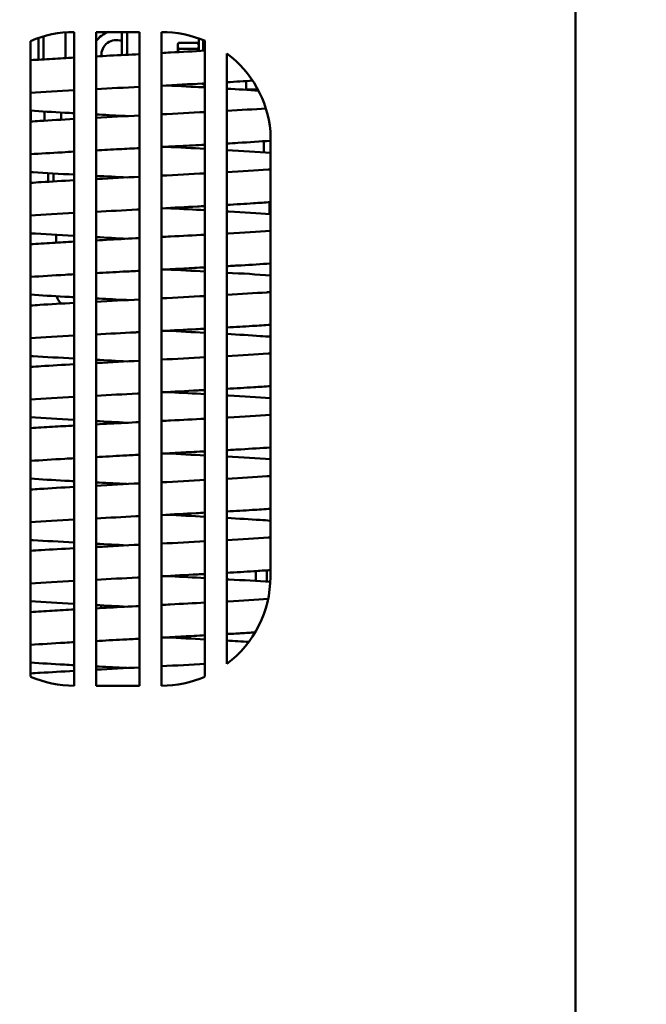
# Model space of a CAD drawing. Header units: inches. Extents: x 0 to 136, y 2 to 86.
# Tile 16 of 27: x 69 to 76, y 39 to 51. Entities that reach past the tile are written whole.
import ezdxf

# ---------------------------------------------------------------- set-up
doc = ezdxf.new("R2010")
doc.units = ezdxf.units.IN
doc.header["$LTSCALE"] = 4
doc.header["$MEASUREMENT"] = 0
doc.layers.add('Dimension (ANSI)', color=7, linetype='Continuous', lineweight=25)
doc.layers.add('Visible (ANSI)', color=7, linetype='Continuous', lineweight=50)
doc.styles.add('Dimension Text', font='tahoma.ttf')
doc.dimstyles.new('Dual Dimension', dxfattribs={"dimscale": 4, "dimtxt": 0.12, "dimasz": 0.098425, "dimexe": 0.125, "dimexo": 0.0625, "dimgap": 0.031496, "dimtad": 0, "dimtih": 1, "dimtoh": 1, "dimrnd": 1e-08, "dimzin": 4, "dimdsep": 46, "dimtxsty": 'Dimension Text', "dimcen": 0.09, "dimdle": 0.393701, "dimclrd": 256, "dimclre": 256, "dimclrt": 256, "dimadec": 0, "dimazin": 1, "dimtfac": 1, "dimtofl": 0, "dimtmove": 0, "dimatfit": 3, "dimfxl": 1, "dimtolj": 1, "dimtzin": 4, "dimlwd": -1, "dimlwe": -1, "dimarcsym": 0})

# ---------------------------------------------------------------- blocks, each defined once
blk = doc.blocks.new('*D9')
at = {"layer": 'Defpoints', "color": 0, "transparency": 16777216}
for p in [(62.106, 44.508), (76.139, 28.745), (76.139, 21.264)]:
    blk.add_point(p, dxfattribs=at)
at = {"layer": 'Dimension (ANSI)', "transparency": 16777216}
for p, q in [((62.106, 44.258), (62.106, 20.764)), ((76.139, 28.495), (76.139, 20.764)), ((62.499, 21.264), (66.887, 21.264)), ((75.745, 21.264), (71.358, 21.264))]:
    blk.add_line(p, q, dxfattribs=at)
for points in [[(62.499, 21.329), (62.499, 21.198), (62.106, 21.264)], [(75.745, 21.329), (75.745, 21.198), (76.139, 21.264)]]:
    blk.add_solid(points, dxfattribs=at)
at = {"layer": 'Dimension (ANSI)', "transparency": 16777216, "insert": (69.122, 21.264), "char_height": 0.48, "attachment_point": 5, "style": 'Dimension Text'}
blk.add_mtext('\\A1;{\\H3.0x;(}\\S14.03^ 356.4 mm;{\\H3.0x;)}', dxfattribs=at)

msp = doc.modelspace()

# ---------------------------------------------------------------- linework, layer by layer
at = {"layer": 'Visible (ANSI)'}
for p, q in [((75.328, 65.631), (75.328, 26.631)), ((69.479, 50.332), (69.479, 50.627)), ((69.578, 50.631), (69.578, 43.131)), ((69.828, 50.631), (69.828, 43.131)), ((70.328, 50.631), (69.828, 50.631)), ((70.124, 50.367), (70.124, 50.631)), ((70.187, 50.37), (70.187, 50.631)), ((70.328, 43.131), (70.328, 50.631)), ((70.578, 50.631), (70.578, 43.131)), ((69.078, 43.236), (69.078, 50.527)), ((69.167, 50.313), (69.167, 50.562)), ((69.227, 50.317), (69.227, 50.581)), ((70.765, 50.489), (70.776, 50.507)), ((70.776, 50.507), (70.996, 50.507)), ((71.007, 50.489), (70.996, 50.507)), ((71.007, 50.557), (71.007, 50.413)), ((71.057, 50.538), (71.057, 50.415)), ((71.078, 43.236), (71.078, 50.529)), ((70.765, 50.489), (70.765, 50.473)), ((70.765, 50.473), (70.765, 50.4)), ((70.776, 50.438), (70.996, 50.438)), ((71.328, 43.381), (71.328, 50.385)), ((71.047, 50.04), (71.057, 50.03)), ((71.057, 50.04), (71.057, 50.03)), ((71.552, 49.968), (71.552, 50.068)), ((71.078, 49.999), (71.005, 49.999)), ((71.048, 49.996), (71.048, 49.999)), ((71.057, 50.03), (71.078, 50.03)), ((71.686, 49.97), (71.552, 49.97)), ((69.079, 49.728), (69.079, 49.622)), ((69.236, 49.719), (69.236, 49.614)), ((69.429, 49.707), (69.429, 49.625)), ((69.079, 49.622), (69.078, 49.622)), ((71.828, 49.491), (71.828, 44.381)), ((71.751, 49.377), (71.751, 49.252)), ((70.778, 49.307), (70.778, 49.322)), ((70.839, 49.304), (70.839, 49.325)), ((69.279, 48.913), (69.279, 49.012)), ((69.339, 48.917), (69.339, 49.009)), ((70.748, 48.617), (70.748, 48.605)), ((71.817, 48.678), (71.817, 48.544)), ((69.37, 48.304), (69.37, 48.215)), ((70.748, 47.913), (70.748, 47.902)), ((71.661, 44.333), (71.661, 44.447)), ((71.786, 44.455), (71.786, 44.325)), ((69.828, 43.131), (70.328, 43.131))]:
    msp.add_line(p, q, dxfattribs=at)
for centre, radius, start, end in [((69.578, 49.381), 1.25, 90, 113.5782), ((70.059, 50.37), 0.276, 108.3197, 146.8846), ((70.583, 49.381), 1.25, 66.6633, 90.2215), ((70.059, 50.37), 0.169, 67.21, 185.238), ((70.583, 49.381), 1.25, 5.0397, 53.4065), ((69.527, 47.641), 0.157, 195.3818, 233.3454), ((70.578, 44.381), 1.25, 306.8699, 0), ((69.609, 44.069), 0.281, 350.497, 356.8708), ((69.578, 44.381), 1.25, 246.4218, 270), ((70.578, 44.381), 1.25, 270, 293.5782)]:
    msp.add_arc(centre, radius, start, end, dxfattribs=at)
for points, weights in [([(70.765, 50.473), (70.765, 50.489), (70.776, 50.507)], [3.0422194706, 3.0422194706, 2.82379793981]), ([(70.996, 50.507), (71.007, 50.489), (71.007, 50.473)], [2.82379793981, 3.0422194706, 3.0422194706]), ([(70.776, 50.438), (70.765, 50.457), (70.765, 50.473)], [2.82379793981, 3.0422194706, 3.0422194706]), ([(70.768, 50.4), (70.77, 50.418), (70.776, 50.438)], [2.99473163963, 2.94037466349, 2.82379793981]), ([(71.007, 50.473), (71.007, 50.457), (70.996, 50.438)], [3.0422194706, 3.0422194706, 2.82379793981]), ([(71.002, 50.412), (71, 50.425), (70.996, 50.438)], [2.95031404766, 2.90053629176, 2.82379793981])]:
    msp.add_rational_spline(points, weights, degree=2, dxfattribs=at)
for points, knots in [([(70.578, 50.39), (70.613, 50.392), (70.648, 50.394), (70.817, 50.403), (70.949, 50.41), (71.078, 50.417)], [435.155965, 435.155965, 435.155965, 435.155965, 435.425182, 435.425182, 436.451587, 436.451587, 436.451587, 436.451587]), ([(69.078, 50.308), (69.158, 50.313), (69.242, 50.318), (69.409, 50.328), (69.492, 50.333), (69.578, 50.337)], [431.107039, 431.107039, 431.107039, 431.107039, 431.868793, 431.868793, 432.570859, 432.570859, 432.570859, 432.570859]), ([(69.828, 50.351), (69.881, 50.354), (69.934, 50.357), (70.1, 50.365), (70.214, 50.371), (70.328, 50.377)], [433.238723, 433.238723, 433.238723, 433.238723, 433.656074, 433.656074, 434.523013, 434.523013, 434.523013, 434.523013]), ([(71.078, 50.041), (71.069, 50.041), (71.06, 50.041), (70.898, 50.032), (70.739, 50.023), (70.578, 50.015)], [7.255562, 7.255562, 7.255562, 7.255562, 7.325821, 7.325821, 8.547729, 8.547729, 8.547729, 8.547729]), ([(70.634, 50.018), (70.637, 50.018), (70.64, 50.018), (70.789, 50.01), (70.936, 50.002), (71.078, 49.995)], [27.075713, 27.075713, 27.075713, 27.075713, 27.096701, 27.096701, 28.225274, 28.225274, 28.225274, 28.225274]), ([(69.578, 49.699), (69.542, 49.701), (69.506, 49.703), (69.332, 49.713), (69.2, 49.721), (69.078, 49.729)], [418.939159, 418.939159, 418.939159, 418.939159, 419.237652, 419.237652, 420.402766, 420.402766, 420.402766, 420.402766]), ([(69.078, 49.604), (69.112, 49.606), (69.147, 49.608), (69.306, 49.618), (69.439, 49.626), (69.578, 49.634)], [395.62866, 395.62866, 395.62866, 395.62866, 395.954917, 395.954917, 397.091824, 397.091824, 397.091824, 397.091824]), ([(70.185, 49.666), (70.168, 49.667), (70.151, 49.668), (70.031, 49.674), (69.929, 49.68), (69.828, 49.685)], [417.3502994, 417.3502994, 417.3502994, 417.3502994, 417.478744, 417.478744, 418.2711179, 418.2711179, 418.2711179, 418.2711179]), ([(71.828, 49.383), (71.712, 49.375), (71.587, 49.367), (71.413, 49.357), (71.371, 49.354), (71.328, 49.352)], [40.541832, 40.541832, 40.541832, 40.541832, 41.6884, 41.6884, 42.047279, 42.047279, 42.047279, 42.047279]), ([(69.578, 49.259), (69.53, 49.256), (69.484, 49.253), (69.311, 49.243), (69.19, 49.236), (69.078, 49.229)], [46.608325, 46.608325, 46.608325, 46.608325, 47.000098, 47.000098, 48.085344, 48.085344, 48.085344, 48.085344]), ([(70.328, 49.299), (70.25, 49.295), (70.173, 49.291), (70.006, 49.282), (69.916, 49.277), (69.828, 49.272)], [44.651485, 44.651485, 44.651485, 44.651485, 45.240198, 45.240198, 45.937948, 45.937948, 45.937948, 45.937948]), ([(71.078, 49.338), (70.984, 49.333), (70.889, 49.328), (70.721, 49.319), (70.65, 49.315), (70.578, 49.312)], [42.725505, 42.725505, 42.725505, 42.725505, 43.471619, 43.471619, 44.019116, 44.019116, 44.019116, 44.019116]), ([(69.578, 48.995), (69.411, 49.004), (69.252, 49.014), (69.098, 49.024), (69.088, 49.024), (69.078, 49.025)], [383.460589, 383.460589, 383.460589, 383.460589, 384.829688, 384.829688, 384.923316, 384.923316, 384.923316, 384.923316]), ([(71.328, 49.023), (71.498, 49.033), (71.658, 49.043), (71.81, 49.053), (71.819, 49.054), (71.828, 49.054)], [366.177937, 366.177937, 366.177937, 366.177937, 367.608864, 367.608864, 367.700057, 367.700057, 367.700057, 367.700057]), ([(69.078, 48.9), (69.117, 48.903), (69.158, 48.906), (69.318, 48.916), (69.445, 48.923), (69.578, 48.93)], [360.149588, 360.149588, 360.149588, 360.149588, 360.52608, 360.52608, 361.612885, 361.612885, 361.612885, 361.612885]), ([(69.828, 48.944), (69.833, 48.944), (69.838, 48.945), (70, 48.953), (70.164, 48.962), (70.328, 48.97)], [362.282211, 362.282211, 362.282211, 362.282211, 362.321209, 362.321209, 363.565158, 363.565158, 363.565158, 363.565158]), ([(70.328, 48.595), (70.318, 48.595), (70.308, 48.594), (70.139, 48.585), (69.981, 48.577), (69.828, 48.569)], [80.135123, 80.135123, 80.135123, 80.135123, 80.212978, 80.212978, 81.420295, 81.420295, 81.420295, 81.420295]), ([(71.078, 48.634), (71.049, 48.633), (71.02, 48.631), (70.856, 48.623), (70.717, 48.615), (70.578, 48.608)], [78.208642, 78.208642, 78.208642, 78.208642, 78.441075, 78.441075, 79.501475, 79.501475, 79.501475, 79.501475]), ([(70.634, 48.611), (70.652, 48.61), (70.67, 48.609), (70.82, 48.601), (70.951, 48.594), (71.078, 48.588)], [98.027867, 98.027867, 98.027867, 98.027867, 98.167052, 98.167052, 99.17803, 99.17803, 99.17803, 99.17803]), ([(71.828, 48.679), (71.765, 48.675), (71.7, 48.671), (71.536, 48.66), (71.434, 48.654), (71.328, 48.648)], [76.023714, 76.023714, 76.023714, 76.023714, 76.645011, 76.645011, 77.529814, 77.529814, 77.529814, 77.529814]), ([(71.328, 48.574), (71.336, 48.573), (71.344, 48.573), (71.523, 48.563), (71.684, 48.553), (71.828, 48.543)], [99.857337, 99.857337, 99.857337, 99.857337, 99.926007, 99.926007, 101.362715, 101.362715, 101.362715, 101.362715]), ([(71.328, 48.32), (71.334, 48.32), (71.34, 48.321), (71.519, 48.331), (71.683, 48.341), (71.828, 48.351)], [330.693323, 330.693323, 330.693323, 330.693323, 330.744462, 330.744462, 332.215482, 332.215482, 332.215482, 332.215482]), ([(69.578, 48.292), (69.576, 48.292), (69.575, 48.292), (69.398, 48.302), (69.23, 48.312), (69.078, 48.321)], [347.980997, 347.980997, 347.980997, 347.980997, 347.993067, 347.993067, 349.443669, 349.443669, 349.443669, 349.443669]), ([(69.828, 48.24), (69.881, 48.243), (69.934, 48.246), (70.1, 48.255), (70.214, 48.261), (70.328, 48.267)], [326.797938, 326.797938, 326.797938, 326.797938, 327.215019, 327.215019, 328.082228, 328.082228, 328.082228, 328.082228]), ([(70.578, 48.28), (70.613, 48.281), (70.648, 48.283), (70.817, 48.292), (70.949, 48.299), (71.078, 48.306)], [328.71518, 328.71518, 328.71518, 328.71518, 328.984129, 328.984129, 330.010801, 330.010801, 330.010801, 330.010801]), ([(69.078, 48.197), (69.158, 48.202), (69.242, 48.207), (69.409, 48.217), (69.492, 48.222), (69.578, 48.227)], [324.666254, 324.666254, 324.666254, 324.666254, 325.427733, 325.427733, 326.130074, 326.130074, 326.130074, 326.130074]), ([(71.078, 47.931), (70.998, 47.927), (70.916, 47.922), (70.75, 47.913), (70.664, 47.909), (70.578, 47.905)], [113.686816, 113.686816, 113.686816, 113.686816, 114.325878, 114.325878, 114.980444, 114.980444, 114.980444, 114.980444]), ([(71.828, 47.975), (71.724, 47.968), (71.611, 47.961), (71.439, 47.951), (71.384, 47.948), (71.328, 47.945)], [111.502715, 111.502715, 111.502715, 111.502715, 112.538457, 112.538457, 113.008723, 113.008723, 113.008723, 113.008723]), ([(69.578, 47.852), (69.543, 47.85), (69.509, 47.848), (69.335, 47.838), (69.201, 47.83), (69.078, 47.822)], [117.569821, 117.569821, 117.569821, 117.569821, 117.8554, 117.8554, 119.04663, 119.04663, 119.04663, 119.04663]), ([(70.328, 47.892), (70.264, 47.888), (70.201, 47.885), (70.034, 47.876), (69.93, 47.871), (69.828, 47.865)], [115.612854, 115.612854, 115.612854, 115.612854, 116.095035, 116.095035, 116.899233, 116.899233, 116.899233, 116.899233]), ([(69.578, 47.588), (69.542, 47.59), (69.506, 47.592), (69.332, 47.602), (69.2, 47.61), (69.078, 47.618)], [312.498372, 312.498372, 312.498372, 312.498372, 312.797268, 312.797268, 313.961979, 313.961979, 313.961979, 313.961979]), ([(70.185, 47.556), (70.168, 47.557), (70.151, 47.557), (70.031, 47.564), (69.929, 47.569), (69.828, 47.574)], [310.9095111, 310.9095111, 310.9095111, 310.9095111, 311.0383579, 311.0383579, 311.8303314, 311.8303314, 311.8303314, 311.8303314]), ([(71.328, 47.616), (71.492, 47.626), (71.648, 47.635), (71.8, 47.645), (71.814, 47.646), (71.828, 47.647)], [295.216202, 295.216202, 295.216202, 295.216202, 296.599436, 296.599436, 296.738439, 296.738439, 296.738439, 296.738439]), ([(69.078, 47.493), (69.112, 47.496), (69.147, 47.498), (69.306, 47.508), (69.439, 47.516), (69.578, 47.523)], [289.187876, 289.187876, 289.187876, 289.187876, 289.514605, 289.514605, 290.651041, 290.651041, 290.651041, 290.651041]), ([(71.078, 47.227), (71.044, 47.226), (71.009, 47.224), (70.845, 47.215), (70.712, 47.208), (70.578, 47.201)], [149.170341, 149.170341, 149.170341, 149.170341, 149.444435, 149.444435, 150.463316, 150.463316, 150.463316, 150.463316]), ([(71.828, 47.272), (71.761, 47.267), (71.691, 47.263), (71.526, 47.253), (71.429, 47.247), (71.328, 47.241)], [146.985528, 146.985528, 146.985528, 146.985528, 147.649424, 147.649424, 148.491669, 148.491669, 148.491669, 148.491669]), ([(70.328, 47.188), (70.312, 47.187), (70.297, 47.186), (70.129, 47.178), (69.976, 47.17), (69.828, 47.162)], [151.09676, 151.09676, 151.09676, 151.09676, 151.216036, 151.216036, 152.382119, 152.382119, 152.382119, 152.382119]), ([(71.328, 47.167), (71.463, 47.159), (71.593, 47.151), (71.752, 47.141), (71.79, 47.138), (71.828, 47.136)], [170.819079, 170.819079, 170.819079, 170.819079, 171.95092, 171.95092, 172.325009, 172.325009, 172.325009, 172.325009]), ([(69.578, 46.885), (69.411, 46.894), (69.252, 46.903), (69.098, 46.913), (69.088, 46.914), (69.078, 46.914)], [277.019804, 277.019804, 277.019804, 277.019804, 278.388338, 278.388338, 278.482532, 278.482532, 278.482532, 278.482532]), ([(71.328, 46.913), (71.498, 46.923), (71.658, 46.932), (71.81, 46.943), (71.819, 46.943), (71.828, 46.944)], [259.737146, 259.737146, 259.737146, 259.737146, 261.167115, 261.167115, 261.259268, 261.259268, 261.259268, 261.259268]), ([(69.078, 46.79), (69.117, 46.792), (69.157, 46.795), (69.317, 46.805), (69.445, 46.812), (69.578, 46.82)], [253.708798, 253.708798, 253.708798, 253.708798, 254.08429, 254.08429, 255.172092, 255.172092, 255.172092, 255.172092]), ([(69.828, 46.833), (69.833, 46.834), (69.838, 46.834), (70, 46.843), (70.164, 46.851), (70.328, 46.86)], [255.841423, 255.841423, 255.841423, 255.841423, 255.879444, 255.879444, 257.124365, 257.124365, 257.124365, 257.124365]), ([(71.828, 46.568), (71.767, 46.564), (71.703, 46.56), (71.54, 46.55), (71.436, 46.544), (71.328, 46.538)], [182.464442, 182.464442, 182.464442, 182.464442, 183.071061, 183.071061, 183.970526, 183.970526, 183.970526, 183.970526]), ([(70.328, 46.485), (70.32, 46.484), (70.311, 46.484), (70.143, 46.475), (69.983, 46.467), (69.828, 46.458)], [186.575914, 186.575914, 186.575914, 186.575914, 186.639507, 186.639507, 187.861019, 187.861019, 187.861019, 187.861019]), ([(71.078, 46.524), (71.051, 46.522), (71.023, 46.521), (70.86, 46.512), (70.719, 46.505), (70.578, 46.498)], [184.649411, 184.649411, 184.649411, 184.649411, 184.867499, 184.867499, 185.942192, 185.942192, 185.942192, 185.942192]), ([(70.634, 46.5), (70.651, 46.5), (70.667, 46.499), (70.817, 46.491), (70.949, 46.484), (71.078, 46.477)], [204.468741, 204.468741, 204.468741, 204.468741, 204.595254, 204.595254, 205.618846, 205.618846, 205.618846, 205.618846]), ([(71.328, 46.463), (71.335, 46.463), (71.341, 46.462), (71.52, 46.452), (71.682, 46.442), (71.828, 46.432)], [206.298221, 206.298221, 206.298221, 206.298221, 206.354153, 206.354153, 207.803554, 207.803554, 207.803554, 207.803554]), ([(69.578, 46.181), (69.576, 46.181), (69.575, 46.181), (69.398, 46.191), (69.23, 46.201), (69.078, 46.211)], [241.540201, 241.540201, 241.540201, 241.540201, 241.55306, 241.55306, 243.002876, 243.002876, 243.002876, 243.002876]), ([(71.328, 46.209), (71.334, 46.21), (71.34, 46.21), (71.52, 46.22), (71.683, 46.23), (71.828, 46.24)], [224.252528, 224.252528, 224.252528, 224.252528, 224.305196, 224.305196, 225.774692, 225.774692, 225.774692, 225.774692]), ([(69.078, 46.086), (69.158, 46.092), (69.242, 46.097), (69.409, 46.107), (69.492, 46.111), (69.578, 46.116)], [218.225468, 218.225468, 218.225468, 218.225468, 218.988512, 218.988512, 219.689288, 219.689288, 219.689288, 219.689288]), ([(69.828, 46.13), (69.881, 46.133), (69.935, 46.136), (70.1, 46.144), (70.214, 46.15), (70.328, 46.156)], [220.357149, 220.357149, 220.357149, 220.357149, 220.77577, 220.77577, 221.641442, 221.641442, 221.641442, 221.641442]), ([(70.578, 46.169), (70.613, 46.171), (70.649, 46.173), (70.817, 46.181), (70.95, 46.188), (71.078, 46.195)], [222.27439, 222.27439, 222.27439, 222.27439, 222.544871, 222.544871, 223.570016, 223.570016, 223.570016, 223.570016]), ([(71.828, 45.865), (71.723, 45.858), (71.609, 45.851), (71.437, 45.84), (71.383, 45.837), (71.328, 45.834)], [217.943505, 217.943505, 217.943505, 217.943505, 218.988512, 218.988512, 219.449497, 219.449497, 219.449497, 219.449497]), ([(70.328, 45.781), (70.263, 45.778), (70.199, 45.774), (70.032, 45.766), (69.929, 45.76), (69.828, 45.755)], [222.053627, 222.053627, 222.053627, 222.053627, 222.544871, 222.544871, 223.340017, 223.340017, 223.340017, 223.340017]), ([(71.078, 45.82), (70.997, 45.816), (70.914, 45.812), (70.747, 45.803), (70.663, 45.798), (70.578, 45.794)], [220.127596, 220.127596, 220.127596, 220.127596, 220.77577, 220.77577, 221.421226, 221.421226, 221.421226, 221.421226]), ([(69.578, 45.741), (69.542, 45.739), (69.507, 45.737), (69.333, 45.727), (69.2, 45.719), (69.078, 45.711)], [224.010582, 224.010582, 224.010582, 224.010582, 224.305196, 224.305196, 225.487412, 225.487412, 225.487412, 225.487412]), ([(71.328, 45.506), (71.492, 45.515), (71.647, 45.525), (71.8, 45.535), (71.814, 45.536), (71.828, 45.537)], [188.775408, 188.775408, 188.775408, 188.775408, 190.156007, 190.156007, 190.297652, 190.297652, 190.297652, 190.297652]), ([(69.578, 45.478), (69.542, 45.48), (69.506, 45.482), (69.333, 45.491), (69.2, 45.499), (69.078, 45.507)], [206.057596, 206.057596, 206.057596, 206.057596, 206.354153, 206.354153, 207.521198, 207.521198, 207.521198, 207.521198]), ([(69.078, 45.383), (69.112, 45.385), (69.146, 45.387), (69.305, 45.397), (69.439, 45.405), (69.578, 45.413)], [182.747085, 182.747085, 182.747085, 182.747085, 183.071061, 183.071061, 184.210242, 184.210242, 184.210242, 184.210242]), ([(70.185, 45.445), (70.168, 45.446), (70.152, 45.447), (70.032, 45.453), (69.929, 45.458), (69.828, 45.464)], [204.4687406, 204.4687406, 204.4687406, 204.4687406, 204.5952536, 204.5952536, 205.3895504, 205.3895504, 205.3895504, 205.3895504]), ([(70.328, 45.078), (70.313, 45.077), (70.298, 45.076), (70.13, 45.067), (69.977, 45.059), (69.828, 45.051)], [257.537526, 257.537526, 257.537526, 257.537526, 257.651085, 257.651085, 258.82286, 258.82286, 258.82286, 258.82286]), ([(71.078, 45.117), (71.044, 45.115), (71.011, 45.113), (70.847, 45.104), (70.713, 45.097), (70.578, 45.09)], [255.611099, 255.611099, 255.611099, 255.611099, 255.879444, 255.879444, 256.904055, 256.904055, 256.904055, 256.904055]), ([(71.828, 45.161), (71.762, 45.157), (71.692, 45.152), (71.528, 45.142), (71.43, 45.136), (71.328, 45.131)], [253.426271, 253.426271, 253.426271, 253.426271, 254.08429, 254.08429, 254.932406, 254.932406, 254.932406, 254.932406]), ([(71.328, 45.056), (71.463, 45.048), (71.592, 45.041), (71.751, 45.03), (71.79, 45.028), (71.828, 45.025)], [277.259861, 277.259861, 277.259861, 277.259861, 278.388338, 278.388338, 278.765798, 278.765798, 278.765798, 278.765798]), ([(69.578, 44.774), (69.411, 44.783), (69.251, 44.793), (69.097, 44.803), (69.087, 44.803), (69.078, 44.804)], [170.579017, 170.579017, 170.579017, 170.579017, 171.95092, 171.95092, 172.041734, 172.041734, 172.041734, 172.041734]), ([(69.828, 44.723), (69.833, 44.723), (69.839, 44.723), (70.002, 44.732), (70.165, 44.741), (70.328, 44.749)], [149.400651, 149.400651, 149.400651, 149.400651, 149.444435, 149.444435, 150.683621, 150.683621, 150.683621, 150.683621]), ([(71.328, 44.802), (71.498, 44.812), (71.659, 44.822), (71.811, 44.832), (71.819, 44.833), (71.828, 44.833)], [153.296391, 153.296391, 153.296391, 153.296391, 154.732011, 154.732011, 154.818499, 154.818499, 154.818499, 154.818499]), ([(69.078, 44.679), (69.118, 44.682), (69.159, 44.685), (69.319, 44.694), (69.446, 44.702), (69.578, 44.709)], [147.268043, 147.268043, 147.268043, 147.268043, 147.649424, 147.649424, 148.731351, 148.731351, 148.731351, 148.731351]), ([(71.078, 44.413), (71.05, 44.412), (71.023, 44.41), (70.859, 44.402), (70.719, 44.394), (70.578, 44.387)], [291.0902, 291.0902, 291.0902, 291.0902, 291.310973, 291.310973, 292.382992, 292.382992, 292.382992, 292.382992]), ([(71.828, 44.458), (71.767, 44.454), (71.703, 44.45), (71.539, 44.439), (71.435, 44.433), (71.328, 44.427)], [288.90524, 288.90524, 288.90524, 288.90524, 289.514605, 289.514605, 290.411326, 290.411326, 290.411326, 290.411326]), ([(70.328, 44.374), (70.319, 44.374), (70.311, 44.373), (70.142, 44.364), (69.982, 44.356), (69.828, 44.348)], [293.0167, 293.0167, 293.0167, 293.0167, 293.082961, 293.082961, 294.301817, 294.301817, 294.301817, 294.301817]), ([(70.634, 44.39), (70.651, 44.389), (70.668, 44.388), (70.817, 44.38), (70.95, 44.373), (71.078, 44.366)], [310.909511, 310.909511, 310.909511, 310.909511, 311.038358, 311.038358, 312.059627, 312.059627, 312.059627, 312.059627]), ([(71.328, 44.353), (71.335, 44.352), (71.342, 44.352), (71.52, 44.342), (71.681, 44.332), (71.827, 44.322)], [312.738989, 312.738989, 312.738989, 312.738989, 312.797268, 312.797268, 314.239635, 314.239635, 314.239635, 314.239635]), ([(69.578, 44.07), (69.577, 44.071), (69.576, 44.071), (69.399, 44.081), (69.23, 44.09), (69.078, 44.1)], [135.099476, 135.099476, 135.099476, 135.099476, 135.107812, 135.107812, 136.562132, 136.562132, 136.562132, 136.562132]), ([(70.578, 44.058), (70.612, 44.06), (70.646, 44.062), (70.815, 44.071), (70.948, 44.078), (71.078, 44.085)], [115.833634, 115.833634, 115.833634, 115.833634, 116.095035, 116.095035, 117.129231, 117.129231, 117.129231, 117.129231]), ([(71.328, 44.099), (71.333, 44.099), (71.338, 44.099), (71.507, 44.109), (71.663, 44.119), (71.802, 44.128)], [117.811795, 117.811795, 117.811795, 117.811795, 117.8554, 117.8554, 119.246779, 119.246779, 119.246779, 119.246779]), ([(69.078, 43.976), (69.157, 43.981), (69.24, 43.986), (69.407, 43.996), (69.491, 44.001), (69.578, 44.006)], [111.784685, 111.784685, 111.784685, 111.784685, 112.538457, 112.538457, 113.248504, 113.248504, 113.248504, 113.248504]), ([(69.828, 44.019), (69.88, 44.022), (69.932, 44.025), (70.098, 44.034), (70.213, 44.04), (70.328, 44.046)], [113.916383, 113.916383, 113.916383, 113.916383, 114.325878, 114.325878, 115.200657, 115.200657, 115.200657, 115.200657]), ([(71.653, 43.743), (71.6, 43.74), (71.546, 43.736), (71.438, 43.73), (71.383, 43.727), (71.328, 43.724)], [324.9421491, 324.9421491, 324.9421491, 324.9421491, 325.4277333, 325.4277333, 325.8902849, 325.8902849, 325.8902849, 325.8902849]), ([(69.578, 43.631), (69.542, 43.629), (69.507, 43.627), (69.333, 43.617), (69.2, 43.609), (69.078, 43.601)], [330.451372, 330.451372, 330.451372, 330.451372, 330.744462, 330.744462, 331.928198, 331.928198, 331.928198, 331.928198]), ([(70.328, 43.671), (70.263, 43.667), (70.199, 43.664), (70.032, 43.655), (69.929, 43.65), (69.828, 43.644)], [328.494415, 328.494415, 328.494415, 328.494415, 328.984129, 328.984129, 329.780803, 329.780803, 329.780803, 329.780803]), ([(71.078, 43.71), (70.997, 43.705), (70.914, 43.701), (70.748, 43.692), (70.663, 43.688), (70.578, 43.683)], [326.568382, 326.568382, 326.568382, 326.568382, 327.215019, 327.215019, 327.862012, 327.862012, 327.862012, 327.862012]), ([(69.578, 43.367), (69.54, 43.369), (69.503, 43.371), (69.33, 43.381), (69.199, 43.389), (69.078, 43.397)], [99.61675, 99.61675, 99.61675, 99.61675, 99.926007, 99.926007, 101.080381, 101.080381, 101.080381, 101.080381]), ([(69.078, 43.272), (69.113, 43.275), (69.15, 43.277), (69.309, 43.287), (69.441, 43.295), (69.578, 43.302)], [76.306323, 76.306323, 76.306323, 76.306323, 76.645011, 76.645011, 77.76952, 77.76952, 77.76952, 77.76952]), ([(70.185, 43.335), (70.167, 43.336), (70.148, 43.336), (70.029, 43.343), (69.927, 43.348), (69.828, 43.353)], [98.0278671, 98.0278671, 98.0278671, 98.0278671, 98.1670524, 98.1670524, 98.9487332, 98.9487332, 98.9487332, 98.9487332]), ([(69.828, 43.316), (69.828, 43.316), (69.828, 43.316), (69.991, 43.325), (70.159, 43.333), (70.328, 43.342)], [78.43906, 78.43906, 78.43906, 78.43906, 78.441075, 78.441075, 79.721821, 79.721821, 79.721821, 79.721821])]:
    msp.add_open_spline(points, degree=3, knots=knots, dxfattribs=at)
for points in [[(71.624, 50.073), (71.53, 50.067), (71.431, 50.061), (71.328, 50.055)], [(69.578, 49.962), (69.399, 49.952), (69.229, 49.942), (69.078, 49.932)], [(70.328, 50.002), (70.16, 49.993), (69.991, 49.985), (69.828, 49.976)], [(71.328, 49.981), (71.455, 49.973), (71.577, 49.966), (71.691, 49.959)], [(70.578, 49.687), (70.747, 49.695), (70.916, 49.704), (71.078, 49.713)], [(71.328, 49.727), (71.488, 49.736), (71.64, 49.745), (71.776, 49.754)], [(69.828, 49.647), (69.99, 49.656), (70.159, 49.665), (70.328, 49.674)], [(70.634, 49.314), (70.784, 49.307), (70.934, 49.299), (71.078, 49.291)], [(71.328, 49.277), (71.507, 49.267), (71.677, 49.257), (71.828, 49.246)], [(70.185, 48.963), (70.064, 48.969), (69.945, 48.975), (69.828, 48.981)], [(70.578, 48.983), (70.747, 48.992), (70.916, 49.001), (71.078, 49.009)], [(69.578, 48.555), (69.4, 48.545), (69.23, 48.535), (69.078, 48.525)], [(70.185, 48.259), (70.065, 48.265), (69.945, 48.272), (69.828, 48.278)], [(70.634, 47.907), (70.784, 47.9), (70.934, 47.892), (71.078, 47.884)], [(71.328, 47.87), (71.508, 47.86), (71.677, 47.85), (71.828, 47.839)], [(69.828, 47.537), (69.99, 47.546), (70.159, 47.554), (70.328, 47.563)], [(70.578, 47.576), (70.747, 47.585), (70.916, 47.594), (71.078, 47.602)], [(69.578, 47.148), (69.4, 47.138), (69.23, 47.128), (69.078, 47.118)], [(70.634, 47.204), (70.785, 47.196), (70.934, 47.188), (71.078, 47.18)], [(70.578, 46.873), (70.747, 46.881), (70.916, 46.89), (71.078, 46.899)], [(70.185, 46.852), (70.064, 46.858), (69.945, 46.865), (69.828, 46.871)], [(69.578, 46.445), (69.4, 46.435), (69.23, 46.425), (69.078, 46.415)], [(70.185, 46.149), (70.065, 46.155), (69.945, 46.161), (69.828, 46.167)], [(70.634, 45.797), (70.784, 45.789), (70.934, 45.781), (71.078, 45.773)], [(71.328, 45.76), (71.508, 45.749), (71.677, 45.739), (71.828, 45.729)], [(69.828, 45.426), (69.99, 45.435), (70.159, 45.444), (70.328, 45.453)], [(70.578, 45.465), (70.747, 45.474), (70.916, 45.483), (71.078, 45.492)], [(70.634, 45.093), (70.785, 45.086), (70.934, 45.078), (71.078, 45.07)], [(69.578, 45.038), (69.4, 45.028), (69.23, 45.018), (69.078, 45.008)], [(70.185, 44.742), (70.064, 44.748), (69.945, 44.754), (69.828, 44.76)], [(70.578, 44.762), (70.747, 44.771), (70.916, 44.78), (71.078, 44.788)], [(69.578, 44.334), (69.4, 44.324), (69.23, 44.314), (69.078, 44.304)], [(70.185, 44.038), (70.065, 44.044), (69.945, 44.051), (69.828, 44.057)], [(70.634, 43.686), (70.784, 43.679), (70.934, 43.671), (71.078, 43.663)], [(71.328, 43.649), (71.415, 43.644), (71.499, 43.639), (71.58, 43.634)], [(70.578, 43.355), (70.747, 43.364), (70.916, 43.373), (71.078, 43.381)], [(71.328, 43.395), (71.334, 43.396), (71.341, 43.396), (71.347, 43.396)]]:
    msp.add_open_spline(points, degree=3, dxfattribs=at)

# ---------------------------------------------------------------- dimensions: what is measured, and where the dimension line sits
at = {"layer": 'Dimension (ANSI)'}
dim = msp.add_linear_dim(base=(76.139, 21.264), p1=(62.106, 44.508), p2=(76.139, 28.745), text='{\\H3.0x;(}\\S<>^ 356.4 mm;{\\H3.0x;)}', dimstyle='Dual Dimension', override={"dimgap": 0.031496, "dimtih": 0, "dimtoh": 0, "dimdec": 2, "dimpost": '\\X', "dimtol": 0, "dimlim": 0, "dimtp": 0, "dimtm": 0, "dimtdec": 2, "dimatfit": 1}, dxfattribs=at)
dim.commit()
dim.dimension.update_dxf_attribs({"geometry": '*D9', "text_midpoint": (69.122, 21.264), "dimtype": 160})

doc.saveas('drawing.dxf')
